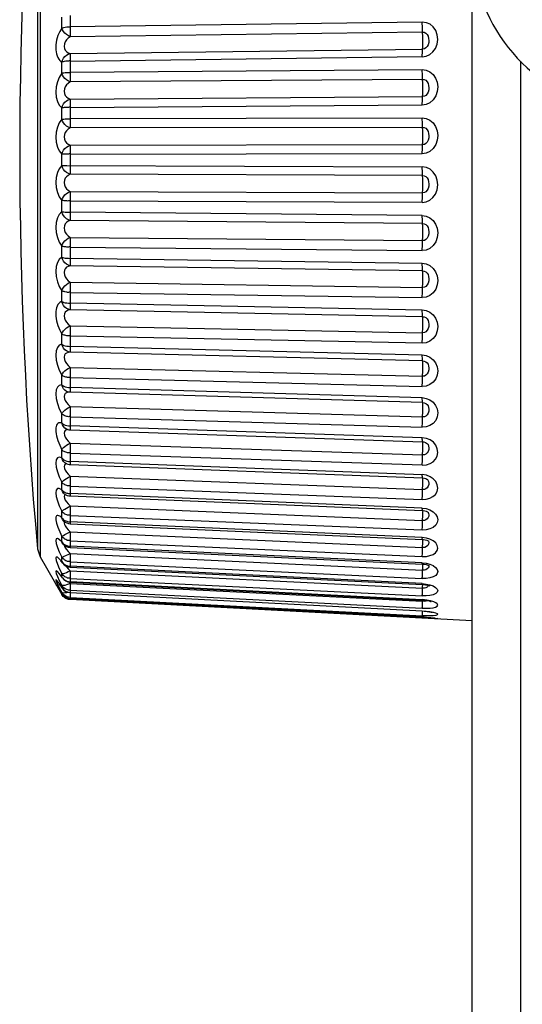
# Model space of a CAD drawing. Header units: millimetres. Extents: x 841 to 1588, y -90 to 564.
# Tile 10 of 39: x 841 to 850, y 225 to 243. Entities that reach past the tile are written whole.
import ezdxf

# ---------------------------------------------------------------- set-up
doc = ezdxf.new("R2010")
doc.units = ezdxf.units.MM
doc.header["$LTSCALE"] = 30.734
doc.layers.get('0').update_dxf_attribs({"linetype": 'CONTINUOUS'})

msp = doc.modelspace()

# ---------------------------------------------------------------- linework, layer by layer
for p, q in [((841.134, 247.573), (841.134, 233.154)), ((841.088, 247.429), (841.088, 233.345)), ((848.828, 216.943), (848.828, 244.085)), ((841.522, 242.572), (841.522, 242.765)), ((841.669, 242.798), (841.669, 242.565)), ((847.943, 242.676), (841.669, 242.596)), ((847.948, 242.499), (841.673, 242.419)), ((841.669, 241.985), (847.943, 242.065)), ((841.673, 242.12), (847.948, 242.2)), ((841.522, 241.768), (841.522, 241.967)), ((841.669, 241.991), (841.669, 241.752)), ((849.689, 241.982), (849.689, 219.045)), ((847.943, 241.83), (841.669, 241.784)), ((847.948, 241.659), (841.673, 241.613)), ((841.673, 241.308), (847.948, 241.353)), ((841.669, 241.16), (847.943, 241.206)), ((841.669, 241.167), (841.669, 240.925)), ((841.522, 240.95), (841.522, 241.151)), ((847.943, 240.968), (841.669, 240.956)), ((847.948, 240.804), (841.673, 240.793)), ((841.673, 240.485), (847.948, 240.496)), ((841.522, 240.125), (841.522, 240.327)), ((841.669, 240.327), (847.943, 240.338)), ((841.669, 240.333), (841.669, 240.091)), ((841.611, 240.123), (847.943, 240.099)), ((847.948, 239.945), (841.673, 239.968)), ((841.673, 239.66), (847.948, 239.637)), ((841.522, 239.303), (841.522, 239.503)), ((841.669, 239.5), (841.669, 239.26)), ((841.669, 239.494), (847.943, 239.471)), ((847.943, 239.234), (841.669, 239.291)), ((847.948, 239.09), (841.673, 239.147)), ((841.673, 238.844), (847.948, 238.786)), ((841.522, 238.492), (841.522, 238.689)), ((841.669, 238.676), (841.669, 238.441)), ((841.669, 238.67), (847.943, 238.613)), ((847.943, 238.38), (841.669, 238.471)), ((847.948, 238.249), (841.673, 238.34)), ((841.673, 238.044), (847.948, 237.953)), ((841.522, 237.702), (841.522, 237.893)), ((841.669, 237.871), (841.669, 237.643)), ((841.669, 237.865), (847.943, 237.774)), ((847.943, 237.548), (841.669, 237.672)), ((847.948, 237.432), (841.673, 237.555)), ((841.522, 236.941), (841.522, 237.124)), ((841.673, 237.269), (847.948, 237.146)), ((841.669, 237.093), (841.669, 236.875)), ((841.669, 237.088), (847.943, 236.964)), ((847.943, 236.748), (841.669, 236.902)), ((847.948, 236.646), (841.673, 236.801)), ((841.673, 236.529), (847.948, 236.374)), ((841.522, 236.218), (841.522, 236.391)), ((841.669, 236.351), (841.669, 236.145)), ((841.669, 236.346), (847.943, 236.191)), ((841.656, 236.087), (841.656, 236.087)), ((841.673, 236.085), (841.656, 236.087)), ((847.943, 235.986), (841.669, 236.17)), ((841.672, 236.087), (841.673, 236.085)), ((847.948, 235.902), (841.673, 236.085)), ((847.943, 235.99), (848.014, 235.977)), ((847.943, 235.961), (847.943, 235.986)), ((847.948, 235.902), (847.946, 235.903)), ((847.948, 235.902), (847.978, 235.897)), ((847.978, 235.897), (848.004, 235.886)), ((848.014, 235.977), (848.078, 235.95)), ((841.673, 235.83), (847.948, 235.646)), ((848.004, 235.886), (848.013, 235.881)), ((848.045, 235.844), (848.055, 235.814)), ((841.522, 235.54), (841.522, 235.701)), ((841.669, 235.653), (841.669, 235.461)), ((841.669, 235.648), (847.943, 235.464)), ((841.534, 235.505), (841.522, 235.54)), ((841.553, 235.474), (841.534, 235.505)), ((841.577, 235.448), (841.553, 235.474)), ((841.622, 235.424), (841.621, 235.424)), ((841.639, 235.487), (841.669, 235.485)), ((847.943, 235.273), (841.669, 235.485)), ((841.672, 235.415), (847.946, 235.204)), ((841.563, 235.359), (841.568, 235.322)), ((841.637, 235.217), (841.673, 235.181)), ((848.017, 235.263), (847.943, 235.276)), ((841.522, 234.915), (841.522, 235.062)), ((841.673, 235.181), (847.948, 234.969)), ((848.02, 235.181), (848.033, 235.169)), ((848.033, 235.169), (848.045, 235.153)), ((841.534, 234.881), (841.522, 234.915)), ((841.639, 234.855), (841.669, 234.853)), ((841.669, 235.007), (841.669, 234.831)), ((841.669, 235.002), (847.943, 234.79)), ((847.943, 234.616), (841.669, 234.852)), ((841.593, 234.818), (841.577, 234.828)), ((841.594, 234.818), (841.593, 234.818)), ((841.671, 234.798), (841.671, 234.797)), ((841.671, 234.797), (847.946, 234.56)), ((841.637, 234.626), (841.673, 234.589)), ((841.673, 234.589), (847.948, 234.352)), ((848.016, 234.607), (847.943, 234.618)), ((848.037, 234.529), (848.044, 234.521)), ((841.522, 234.349), (841.476, 234.372)), ((841.522, 234.349), (841.522, 234.482)), ((841.535, 234.316), (841.522, 234.349)), ((841.669, 234.419), (841.669, 234.268)), ((841.669, 234.415), (847.943, 234.178)), ((841.568, 234.197), (841.583, 234.166)), ((841.571, 234.273), (841.572, 234.273)), ((841.572, 234.273), (841.572, 234.273)), ((841.655, 234.283), (841.669, 234.281)), ((847.943, 234.021), (841.669, 234.28)), ((841.67, 234.239), (841.671, 234.238)), ((841.671, 234.238), (847.945, 233.979)), ((841.522, 233.85), (841.522, 233.965)), ((841.637, 234.097), (841.673, 234.06)), ((841.673, 234.06), (847.948, 233.801)), ((847.943, 234.024), (848.014, 234.013)), ((847.943, 234.003), (847.943, 234.021)), ((841.468, 233.887), (841.453, 233.891)), ((841.522, 233.85), (841.503, 233.866)), ((841.535, 233.819), (841.522, 233.85)), ((841.553, 233.795), (841.535, 233.819)), ((841.548, 233.798), (841.557, 233.791)), ((841.556, 233.792), (841.553, 233.795)), ((841.557, 233.791), (841.556, 233.792)), ((841.669, 233.896), (841.669, 233.765)), ((841.669, 233.893), (847.943, 233.633)), ((847.952, 233.943), (847.952, 233.964)), ((848.033, 233.955), (848.042, 233.949)), ((841.583, 233.704), (841.607, 233.673)), ((841.607, 233.673), (841.637, 233.637)), ((841.637, 233.637), (841.673, 233.6)), ((841.655, 233.777), (841.669, 233.775)), ((847.943, 233.496), (841.669, 233.775)), ((841.67, 233.747), (841.67, 233.744)), ((841.67, 233.744), (847.944, 233.465)), ((841.522, 233.421), (841.522, 233.519)), ((841.669, 233.445), (841.669, 233.339)), ((841.669, 233.441), (847.943, 233.162)), ((841.673, 233.6), (847.948, 233.321)), ((848.015, 233.488), (847.943, 233.498)), ((848.025, 233.449), (848.045, 233.44)), ((848.045, 233.44), (848.053, 233.435)), ((841.088, 233.345), (841.088, 233.299)), ((841.088, 233.298), (841.134, 233.154)), ((841.445, 233.323), (841.477, 233.242)), ((841.534, 233.394), (841.522, 233.421)), ((841.546, 233.379), (841.534, 233.394)), ((841.537, 233.388), (841.546, 233.379)), ((841.546, 233.379), (841.546, 233.379)), ((841.607, 233.286), (841.637, 233.251)), ((841.639, 233.346), (841.669, 233.342)), ((847.943, 233.046), (841.669, 233.342)), ((841.669, 233.322), (841.67, 233.321)), ((841.67, 233.321), (847.944, 233.025)), ((841.134, 233.154), (841.522, 232.481)), ((841.522, 233.069), (841.476, 233.121)), ((841.477, 233.242), (841.522, 233.148)), ((841.522, 233.069), (841.522, 233.148)), ((841.637, 233.251), (841.673, 233.214)), ((841.673, 233.214), (841.671, 233.155)), ((841.673, 233.214), (847.948, 232.919)), ((841.477, 232.948), (841.522, 232.856)), ((841.53, 233.05), (841.538, 233.04)), ((841.538, 233.04), (841.538, 233.04)), ((841.611, 232.998), (841.639, 232.99)), ((841.637, 232.943), (841.673, 232.907)), ((841.639, 232.99), (841.669, 232.986)), ((841.669, 233.069), (841.669, 232.984)), ((841.669, 233.066), (847.943, 232.77)), ((847.943, 232.677), (841.669, 232.986)), ((841.669, 232.973), (847.944, 232.663)), ((847.943, 233.048), (848.014, 233.039)), ((847.946, 232.887), (847.95, 232.977)), ((847.98, 232.917), (847.948, 232.919)), ((848.008, 232.925), (847.98, 232.917)), ((848.014, 233.015), (848.043, 233.006)), ((848.043, 233.006), (848.061, 232.997)), ((848.055, 233.012), (848.058, 232.999)), ((848.061, 232.997), (848.067, 232.993)), ((841.522, 232.797), (841.522, 232.856)), ((841.532, 232.779), (841.522, 232.797)), ((841.522, 232.797), (841.524, 232.79)), ((841.524, 232.79), (841.532, 232.779)), ((841.669, 232.784), (841.669, 232.771)), ((841.669, 232.772), (841.669, 232.709)), ((841.669, 232.771), (847.943, 232.461)), ((841.672, 232.877), (841.67, 232.825)), ((841.673, 232.907), (841.672, 232.877)), ((841.673, 232.907), (847.948, 232.598)), ((841.443, 232.632), (841.44, 232.635)), ((841.454, 232.614), (841.443, 232.632)), ((841.454, 232.614), (841.472, 232.586)), ((841.472, 232.586), (841.493, 232.552)), ((841.496, 232.645), (841.476, 232.676)), ((841.477, 232.734), (841.522, 232.646)), ((841.477, 232.604), (841.522, 232.521)), ((841.522, 232.608), (841.509, 232.626)), ((841.522, 232.608), (841.522, 232.646)), ((841.539, 232.622), (841.522, 232.646)), ((841.534, 232.642), (841.522, 232.646)), ((841.527, 232.598), (841.522, 232.608)), ((841.611, 232.723), (841.639, 232.715)), ((841.639, 232.715), (841.669, 232.711)), ((841.647, 232.706), (841.673, 232.681)), ((847.943, 232.391), (841.669, 232.711)), ((841.669, 232.704), (847.943, 232.384)), ((841.669, 232.569), (841.669, 232.558)), ((841.673, 232.681), (847.948, 232.362)), ((847.943, 232.678), (848.014, 232.67)), ((847.98, 232.595), (847.948, 232.598)), ((848.037, 232.65), (848.063, 232.642)), ((848.063, 232.642), (848.077, 232.636)), ((841.493, 232.552), (841.515, 232.515)), ((841.522, 232.503), (841.515, 232.515)), ((841.515, 232.515), (841.524, 232.5)), ((841.522, 232.503), (841.522, 232.521)), ((841.539, 232.496), (841.522, 232.521)), ((841.534, 232.512), (841.522, 232.521)), ((841.524, 232.5), (841.522, 232.503)), ((841.522, 232.503), (841.539, 232.48)), ((841.534, 232.463), (841.522, 232.481)), ((841.611, 232.532), (841.639, 232.523)), ((841.639, 232.523), (841.669, 232.519)), ((841.639, 232.418), (841.669, 232.414)), ((841.669, 232.56), (841.669, 232.518)), ((841.669, 232.558), (847.943, 232.239)), ((841.669, 232.519), (841.669, 232.516)), ((841.669, 232.516), (847.943, 232.191)), ((841.671, 232.488), (841.669, 232.451)), ((841.669, 232.451), (841.669, 232.438)), ((841.669, 232.438), (841.669, 232.432)), ((841.669, 232.432), (841.669, 232.413)), ((841.669, 232.432), (847.943, 232.106)), ((841.669, 232.413), (847.943, 232.084)), ((841.669, 232.395), (841.669, 232.394)), ((848.828, 232.016), (841.669, 232.392)), ((841.672, 232.516), (841.671, 232.488)), ((848.024, 232.384), (847.943, 232.392)), ((847.944, 232.282), (847.946, 232.332)), ((847.946, 232.332), (847.949, 232.384)), ((847.98, 232.359), (847.948, 232.362)), ((848.088, 232.361), (848.1, 232.356)), ((847.943, 232.191), (847.943, 232.193)), ((848.014, 232.103), (847.943, 232.105)), ((847.943, 232.084), (847.943, 232.085)), ((847.943, 232.085), (847.974, 232.083)), ((847.943, 232.063), (847.944, 232.084)), ((847.944, 232.123), (847.945, 232.16)), ((847.945, 232.16), (847.946, 232.19)), ((848.014, 232.081), (848.02, 232.079)), ((848.06, 232.076), (848.077, 232.075)), ((848.077, 232.075), (848.093, 232.073)), ((848.102, 232.171), (848.122, 232.166)), ((848.121, 232.07), (848.135, 232.069)), ((848.121, 232.07), (848.142, 232.067)), ((848.142, 232.067), (848.158, 232.065)), ((848.158, 232.065), (848.169, 232.063)), ((848.169, 232.063), (848.174, 232.062))]:
    msp.add_line(p, q)
for points in [[(841.522, 242.572), (841.503, 242.543), (841.485, 242.511), (841.468, 242.476), (841.453, 242.439), (841.44, 242.399), (841.43, 242.357), (841.422, 242.315), (841.417, 242.272), (841.415, 242.23), (841.416, 242.188), (841.421, 242.149), (841.428, 242.112), (841.439, 242.078), (841.451, 242.047), (841.467, 242.021), (841.484, 241.998), (841.502, 241.98), (841.522, 241.967)], [(841.522, 242.572), (841.539, 242.578), (841.56, 242.584), (841.584, 242.589), (841.611, 242.593), (841.639, 242.596), (841.669, 242.597)], [(841.673, 242.419), (841.639, 242.435), (841.606, 242.457), (841.577, 242.482), (841.553, 242.511), (841.534, 242.541), (841.522, 242.572)], [(841.669, 242.565), (841.669, 242.533), (841.67, 242.502), (841.671, 242.472), (841.672, 242.444), (841.673, 242.419)], [(847.943, 242.061), (848.014, 242.073), (848.076, 242.102), (848.133, 242.149), (848.178, 242.211), (848.206, 242.288), (848.217, 242.371), (848.209, 242.453), (848.183, 242.53), (848.138, 242.592), (848.08, 242.64), (848.016, 242.669), (847.943, 242.68)], [(847.946, 242.523), (847.945, 242.551), (847.944, 242.581), (847.944, 242.613), (847.943, 242.645), (847.943, 242.676)], [(841.673, 242.419), (841.637, 242.392), (841.608, 242.361), (841.584, 242.328), (841.568, 242.291), (841.563, 242.247), (841.568, 242.207), (841.583, 242.177), (841.607, 242.153), (841.637, 242.134), (841.673, 242.12)], [(847.952, 242.328), (847.952, 242.358), (847.952, 242.389), (847.951, 242.419), (847.95, 242.448), (847.949, 242.475), (847.946, 242.523)], [(847.948, 242.499), (847.978, 242.497), (848.005, 242.483), (848.028, 242.459), (848.045, 242.427), (848.055, 242.389), (848.059, 242.352), (848.056, 242.314), (848.047, 242.275), (848.032, 242.244), (848.008, 242.219), (847.98, 242.204), (847.948, 242.2)], [(847.946, 242.187), (847.949, 242.211), (847.95, 242.227), (847.951, 242.247), (847.952, 242.271), (847.952, 242.299), (847.952, 242.328)], [(841.522, 241.967), (841.535, 242.004), (841.553, 242.038), (841.577, 242.068), (841.606, 242.092), (841.638, 242.11), (841.673, 242.12)], [(841.673, 242.12), (841.672, 242.109), (841.671, 242.092), (841.67, 242.072), (841.669, 242.048), (841.669, 242.018), (841.669, 241.985)], [(847.943, 242.065), (847.943, 242.095), (847.944, 242.123), (847.944, 242.148), (847.945, 242.17), (847.946, 242.187)], [(841.562, 241.976), (841.548, 241.973), (841.534, 241.97), (841.522, 241.967)], [(841.669, 241.991), (841.654, 241.988), (841.64, 241.983), (841.625, 241.981), (841.609, 241.982), (841.593, 241.981), (841.562, 241.976)], [(841.522, 241.768), (841.476, 241.695), (841.443, 241.615), (841.422, 241.524), (841.415, 241.431), (841.423, 241.342), (841.445, 241.263), (841.477, 241.2), (841.522, 241.151)], [(841.522, 241.768), (841.539, 241.773), (841.56, 241.777), (841.584, 241.78), (841.611, 241.782), (841.639, 241.784), (841.669, 241.784)], [(841.673, 241.613), (841.639, 241.628), (841.606, 241.649), (841.577, 241.675), (841.553, 241.704), (841.534, 241.736), (841.522, 241.768)], [(841.669, 241.752), (841.669, 241.721), (841.67, 241.69), (841.671, 241.661), (841.672, 241.635), (841.673, 241.613)], [(847.943, 241.834), (848.014, 241.823), (848.077, 241.794), (848.135, 241.746), (848.18, 241.683), (848.207, 241.609), (848.217, 241.528), (848.21, 241.444), (848.184, 241.365), (848.137, 241.297), (848.077, 241.244), (848.014, 241.214), (847.943, 241.202)], [(847.949, 241.637), (847.946, 241.681), (847.945, 241.707), (847.944, 241.736), (847.944, 241.766), (847.943, 241.798), (847.943, 241.83)], [(841.673, 241.613), (841.637, 241.588), (841.608, 241.559), (841.584, 241.527), (841.568, 241.491), (841.563, 241.448), (841.568, 241.406), (841.583, 241.374), (841.607, 241.347), (841.637, 241.325), (841.673, 241.308)], [(847.948, 241.659), (847.978, 241.657), (848.005, 241.642), (848.028, 241.618), (848.045, 241.586), (848.055, 241.547), (848.059, 241.51), (848.056, 241.471), (848.047, 241.431), (848.032, 241.399), (848.008, 241.373), (847.98, 241.358), (847.948, 241.353)], [(847.952, 241.494), (847.952, 241.524), (847.952, 241.554), (847.951, 241.584), (847.95, 241.612), (847.949, 241.637)], [(847.943, 241.206), (847.943, 241.237), (847.944, 241.267), (847.944, 241.294), (847.945, 241.318), (847.946, 241.338)], [(847.946, 241.338), (847.949, 241.368), (847.95, 241.386), (847.951, 241.409), (847.952, 241.435), (847.952, 241.463), (847.952, 241.494)], [(841.522, 241.151), (841.535, 241.188), (841.553, 241.221), (841.577, 241.252), (841.606, 241.277), (841.638, 241.296), (841.673, 241.308)], [(841.669, 241.166), (841.654, 241.164), (841.64, 241.159), (841.625, 241.157), (841.609, 241.159), (841.593, 241.158), (841.577, 241.157), (841.562, 241.156), (841.548, 241.154), (841.534, 241.153), (841.522, 241.151)], [(841.673, 241.308), (841.672, 241.293), (841.671, 241.274), (841.67, 241.252), (841.669, 241.225), (841.669, 241.194), (841.669, 241.16)], [(841.522, 240.95), (841.476, 240.884), (841.443, 240.809), (841.422, 240.721), (841.415, 240.628), (841.423, 240.538), (841.445, 240.453), (841.477, 240.384), (841.522, 240.327)], [(841.522, 240.95), (841.539, 240.952), (841.56, 240.953), (841.584, 240.955), (841.611, 240.956), (841.639, 240.957), (841.669, 240.957)], [(841.673, 240.793), (841.639, 240.807), (841.606, 240.827), (841.577, 240.853), (841.553, 240.883), (841.534, 240.916), (841.522, 240.95)], [(841.669, 240.925), (841.669, 240.893), (841.67, 240.864), (841.671, 240.836), (841.672, 240.812), (841.673, 240.793)], [(847.943, 240.972), (848.014, 240.96), (848.077, 240.931), (848.135, 240.882), (848.18, 240.818), (848.207, 240.743), (848.217, 240.661), (848.21, 240.576), (848.184, 240.496), (848.137, 240.429), (848.077, 240.376), (848.014, 240.346), (847.943, 240.335)], [(847.949, 240.785), (847.946, 240.824), (847.945, 240.848), (847.944, 240.875), (847.944, 240.905), (847.943, 240.936), (847.943, 240.968)], [(841.673, 240.793), (841.637, 240.771), (841.608, 240.744), (841.584, 240.714), (841.568, 240.679), (841.563, 240.636), (841.568, 240.593), (841.583, 240.559), (841.607, 240.531), (841.637, 240.505), (841.673, 240.485)], [(847.946, 240.478), (847.949, 240.513), (847.95, 240.534), (847.951, 240.559), (847.952, 240.586), (847.952, 240.616), (847.952, 240.647)], [(847.948, 240.804), (847.978, 240.802), (848.005, 240.787), (848.028, 240.763), (848.045, 240.731), (848.055, 240.693), (848.059, 240.655), (848.056, 240.615), (848.047, 240.575), (848.032, 240.542), (848.008, 240.516), (847.98, 240.5), (847.948, 240.496)], [(847.952, 240.647), (847.952, 240.677), (847.952, 240.707), (847.951, 240.735), (847.95, 240.762), (847.949, 240.785)], [(841.522, 240.327), (841.535, 240.363), (841.553, 240.396), (841.577, 240.426), (841.606, 240.452), (841.638, 240.471), (841.673, 240.485)], [(841.673, 240.485), (841.672, 240.467), (841.671, 240.446), (841.67, 240.421), (841.669, 240.393), (841.669, 240.361), (841.669, 240.327)], [(847.943, 240.338), (847.943, 240.37), (847.944, 240.4), (847.944, 240.429), (847.945, 240.455), (847.946, 240.478)], [(841.548, 240.327), (841.534, 240.327), (841.522, 240.327)], [(841.669, 240.333), (841.654, 240.33), (841.64, 240.326), (841.625, 240.324), (841.609, 240.327), (841.593, 240.327), (841.577, 240.327), (841.548, 240.327)], [(841.522, 240.125), (841.476, 240.068), (841.443, 239.998), (841.422, 239.914), (841.415, 239.823), (841.423, 239.731), (841.445, 239.643), (841.477, 239.568), (841.522, 239.503)], [(841.673, 239.968), (841.639, 239.98), (841.606, 240), (841.577, 240.025), (841.553, 240.056), (841.534, 240.09), (841.522, 240.125)], [(841.522, 240.125), (841.539, 240.124), (841.56, 240.124), (841.611, 240.123)], [(847.943, 239.467), (848.014, 239.478), (848.076, 239.507), (848.133, 239.554), (848.178, 239.616), (848.206, 239.694), (848.217, 239.779), (848.209, 239.864), (848.183, 239.943), (848.138, 240.009), (848.08, 240.059), (848.016, 240.09), (847.943, 240.103)], [(841.673, 239.968), (841.637, 239.949), (841.608, 239.925), (841.584, 239.897), (841.568, 239.863), (841.563, 239.821), (841.568, 239.778), (841.583, 239.743), (841.607, 239.712), (841.637, 239.684), (841.673, 239.66)], [(841.669, 240.091), (841.669, 240.06), (841.67, 240.032), (841.671, 240.006), (841.672, 239.985), (841.673, 239.968)], [(847.949, 239.928), (847.946, 239.962), (847.945, 239.983), (847.944, 240.009), (847.944, 240.037), (847.943, 240.068), (847.943, 240.099)], [(847.948, 239.945), (847.978, 239.942), (848.005, 239.928), (848.028, 239.904), (848.045, 239.873), (848.055, 239.835), (848.059, 239.797), (848.056, 239.757), (848.047, 239.717), (848.032, 239.683), (848.008, 239.657), (847.98, 239.641), (847.948, 239.637)], [(847.952, 239.797), (847.952, 239.827), (847.952, 239.856), (847.951, 239.883), (847.95, 239.907), (847.949, 239.928)], [(847.946, 239.616), (847.949, 239.657), (847.95, 239.68), (847.951, 239.706), (847.952, 239.735), (847.952, 239.766), (847.952, 239.797)], [(841.522, 239.503), (841.535, 239.538), (841.553, 239.569), (841.577, 239.6), (841.606, 239.625), (841.638, 239.645), (841.673, 239.66)], [(841.673, 239.66), (841.672, 239.64), (841.671, 239.617), (841.67, 239.59), (841.669, 239.561), (841.669, 239.529), (841.669, 239.494)], [(847.943, 239.471), (847.943, 239.502), (847.944, 239.533), (847.944, 239.564), (847.945, 239.591), (847.946, 239.616)], [(841.669, 239.5), (841.654, 239.497), (841.64, 239.493), (841.625, 239.492), (841.609, 239.495), (841.593, 239.496), (841.577, 239.497), (841.562, 239.498), (841.548, 239.5), (841.534, 239.501), (841.522, 239.503)], [(841.522, 239.303), (841.476, 239.254), (841.443, 239.192), (841.422, 239.112), (841.415, 239.023), (841.423, 238.931), (841.445, 238.841), (841.477, 238.761), (841.522, 238.689)], [(841.673, 239.147), (841.639, 239.158), (841.606, 239.177), (841.577, 239.202), (841.553, 239.232), (841.534, 239.266), (841.522, 239.303)], [(841.522, 239.303), (841.539, 239.3), (841.56, 239.297), (841.584, 239.294), (841.611, 239.293), (841.639, 239.292), (841.669, 239.291)], [(841.669, 239.26), (841.669, 239.23), (841.67, 239.204), (841.671, 239.18), (841.672, 239.161), (841.673, 239.147)], [(847.943, 239.237), (848.014, 239.225), (848.077, 239.195), (848.135, 239.146), (848.18, 239.082), (848.207, 239.007), (848.217, 238.926), (848.21, 238.843), (848.184, 238.765), (848.137, 238.699), (848.077, 238.649), (848.014, 238.619), (847.943, 238.609)], [(847.949, 239.076), (847.946, 239.104), (847.945, 239.123), (847.944, 239.146), (847.944, 239.173), (847.943, 239.202), (847.943, 239.234)], [(841.673, 239.147), (841.637, 239.132), (841.608, 239.111), (841.584, 239.085), (841.568, 239.053), (841.563, 239.012), (841.568, 238.969), (841.583, 238.933), (841.607, 238.901), (841.637, 238.87), (841.673, 238.844)], [(847.948, 239.09), (847.978, 239.087), (848.005, 239.073), (848.028, 239.049), (848.045, 239.019), (848.055, 238.982), (848.059, 238.945), (848.056, 238.906), (848.047, 238.865), (848.032, 238.832), (848.008, 238.805), (847.98, 238.789), (847.948, 238.787)], [(847.952, 238.953), (847.952, 238.983), (847.952, 239.01), (847.951, 239.036), (847.95, 239.058), (847.949, 239.076)], [(847.946, 238.763), (847.949, 238.808), (847.95, 238.834), (847.951, 238.861), (847.952, 238.891), (847.952, 238.922), (847.952, 238.953)], [(841.522, 238.689), (841.535, 238.722), (841.553, 238.752), (841.577, 238.782), (841.606, 238.807), (841.638, 238.828), (841.673, 238.844)], [(841.673, 238.844), (841.672, 238.822), (841.671, 238.796), (841.67, 238.768), (841.669, 238.738), (841.669, 238.705), (841.669, 238.67)], [(847.943, 238.613), (847.943, 238.644), (847.944, 238.676), (847.944, 238.707), (847.945, 238.736), (847.946, 238.763)], [(841.669, 238.676), (841.654, 238.674), (841.64, 238.67), (841.625, 238.669), (841.609, 238.673), (841.593, 238.675), (841.577, 238.676), (841.562, 238.679), (841.548, 238.682), (841.534, 238.685), (841.522, 238.689)], [(841.522, 238.492), (841.476, 238.453), (841.443, 238.398), (841.422, 238.324), (841.415, 238.238), (841.423, 238.147), (841.445, 238.055), (841.477, 237.972), (841.522, 237.893)], [(841.673, 238.34), (841.639, 238.35), (841.606, 238.367), (841.577, 238.391), (841.553, 238.421), (841.534, 238.455), (841.522, 238.492)], [(841.522, 238.492), (841.539, 238.486), (841.56, 238.481), (841.584, 238.477), (841.611, 238.474), (841.639, 238.472), (841.669, 238.471)], [(841.669, 238.441), (841.669, 238.413), (841.67, 238.388), (841.671, 238.367), (841.672, 238.351), (841.673, 238.34)], [(847.943, 238.384), (848.014, 238.371), (848.077, 238.342), (848.135, 238.293), (848.18, 238.231), (848.207, 238.157), (848.217, 238.078), (848.21, 237.997), (848.184, 237.921), (848.137, 237.857), (848.077, 237.808), (848.014, 237.78), (847.943, 237.771)], [(847.949, 238.239), (847.946, 238.26), (847.945, 238.276), (847.944, 238.297), (847.944, 238.322), (847.943, 238.35), (847.943, 238.38)], [(841.673, 238.34), (841.637, 238.328), (841.608, 238.311), (841.584, 238.287), (841.568, 238.258), (841.563, 238.218), (841.568, 238.175), (841.583, 238.139), (841.607, 238.105), (841.637, 238.073), (841.673, 238.044)], [(847.948, 238.249), (847.978, 238.245), (848.005, 238.232), (848.028, 238.21), (848.045, 238.181), (848.055, 238.145), (848.059, 238.108), (848.056, 238.07), (848.047, 238.03), (848.032, 237.997), (848.008, 237.971), (847.98, 237.955), (847.948, 237.953)], [(847.952, 238.125), (847.952, 238.153), (847.952, 238.18), (847.951, 238.203), (847.95, 238.223), (847.949, 238.239)], [(841.522, 237.893), (841.535, 237.923), (841.553, 237.952), (841.577, 237.981), (841.606, 238.006), (841.638, 238.027), (841.673, 238.044)], [(841.673, 238.044), (841.672, 238.019), (841.671, 237.992), (841.67, 237.963), (841.669, 237.932), (841.669, 237.899), (841.669, 237.865)], [(847.946, 237.927), (847.949, 237.977), (847.95, 238.004), (847.951, 238.033), (847.952, 238.063), (847.952, 238.094), (847.952, 238.125)], [(841.577, 237.875), (841.562, 237.878), (841.548, 237.882), (841.534, 237.887), (841.522, 237.893)], [(841.669, 237.871), (841.654, 237.869), (841.64, 237.865), (841.625, 237.865), (841.609, 237.869), (841.577, 237.875)], [(847.943, 237.774), (847.943, 237.805), (847.944, 237.837), (847.944, 237.868), (847.945, 237.899), (847.946, 237.927)], [(841.522, 237.702), (841.503, 237.694), (841.485, 237.682), (841.468, 237.666), (841.453, 237.646), (841.44, 237.621), (841.43, 237.592), (841.422, 237.559), (841.417, 237.523), (841.415, 237.484), (841.416, 237.444), (841.421, 237.401), (841.428, 237.359), (841.439, 237.316), (841.451, 237.274), (841.467, 237.233), (841.484, 237.194), (841.502, 237.158), (841.522, 237.124)], [(841.522, 237.702), (841.539, 237.694), (841.56, 237.687), (841.584, 237.681), (841.611, 237.676), (841.639, 237.673), (841.669, 237.672)], [(841.673, 237.555), (841.639, 237.563), (841.606, 237.579), (841.577, 237.602), (841.553, 237.631), (841.534, 237.665), (841.522, 237.702)], [(841.673, 237.555), (841.637, 237.547), (841.608, 237.532), (841.584, 237.512), (841.568, 237.485), (841.563, 237.447), (841.568, 237.405), (841.583, 237.369), (841.607, 237.334), (841.637, 237.3), (841.673, 237.269)], [(841.669, 237.643), (841.669, 237.617), (841.67, 237.594), (841.671, 237.576), (841.672, 237.563), (841.673, 237.555)], [(847.943, 237.552), (848.014, 237.54), (848.077, 237.51), (848.135, 237.463), (848.18, 237.403), (848.207, 237.332), (848.217, 237.255), (848.21, 237.177), (848.184, 237.104), (848.137, 237.043), (848.077, 236.996), (848.014, 236.969), (847.943, 236.961)], [(847.949, 237.424), (847.946, 237.44), (847.945, 237.453), (847.944, 237.471), (847.944, 237.493), (847.943, 237.52), (847.943, 237.548)], [(847.946, 237.118), (847.949, 237.172), (847.95, 237.2), (847.951, 237.23), (847.952, 237.261), (847.952, 237.291), (847.952, 237.321)], [(847.948, 237.432), (847.978, 237.427), (848.005, 237.415), (848.028, 237.393), (848.045, 237.366), (848.055, 237.332), (848.059, 237.297), (848.056, 237.26), (848.047, 237.221), (848.032, 237.189), (848.008, 237.163), (847.98, 237.148), (847.948, 237.146)], [(847.952, 237.321), (847.952, 237.348), (847.952, 237.373), (847.951, 237.394), (847.95, 237.411), (847.949, 237.424)], [(841.522, 237.124), (841.535, 237.152), (841.553, 237.179), (841.577, 237.206), (841.606, 237.231), (841.638, 237.251), (841.673, 237.269)], [(841.669, 237.093), (841.654, 237.091), (841.64, 237.088), (841.625, 237.088), (841.609, 237.093), (841.593, 237.096), (841.577, 237.1), (841.562, 237.105), (841.548, 237.11), (841.534, 237.117), (841.522, 237.124)], [(841.673, 237.269), (841.672, 237.243), (841.671, 237.214), (841.67, 237.185), (841.669, 237.153), (841.669, 237.121), (841.669, 237.088)], [(847.943, 236.964), (847.943, 236.994), (847.944, 237.025), (847.944, 237.057), (847.945, 237.088), (847.946, 237.118)], [(841.522, 236.941), (841.476, 236.922), (841.443, 236.884), (841.422, 236.823), (841.415, 236.747), (841.423, 236.66), (841.445, 236.568), (841.477, 236.479), (841.522, 236.391)], [(841.522, 236.941), (841.539, 236.93), (841.56, 236.921), (841.584, 236.914), (841.611, 236.908), (841.639, 236.904), (841.669, 236.902)], [(841.673, 236.801), (841.639, 236.807), (841.606, 236.821), (841.577, 236.843), (841.553, 236.871), (841.534, 236.904), (841.522, 236.941)], [(841.673, 236.801), (841.637, 236.796), (841.608, 236.785), (841.584, 236.768), (841.568, 236.744), (841.563, 236.708), (841.568, 236.668), (841.583, 236.632), (841.607, 236.597), (841.637, 236.562), (841.673, 236.529)], [(841.669, 236.875), (841.669, 236.851), (841.67, 236.831), (841.671, 236.815), (841.672, 236.805), (841.673, 236.801)], [(847.943, 236.751), (848.014, 236.739), (848.077, 236.71), (848.135, 236.665), (848.18, 236.607), (848.207, 236.539), (848.217, 236.466), (848.21, 236.392), (848.184, 236.322), (848.137, 236.265), (848.077, 236.221), (848.014, 236.196), (847.943, 236.188)], [(847.949, 236.642), (847.946, 236.651), (847.945, 236.661), (847.944, 236.676), (847.944, 236.696), (847.943, 236.72), (847.943, 236.748)], [(847.948, 236.646), (847.978, 236.642), (848.005, 236.63), (848.028, 236.61), (848.045, 236.584), (848.055, 236.552), (848.059, 236.519), (848.056, 236.484), (848.047, 236.446), (848.032, 236.415), (848.008, 236.39), (847.98, 236.375), (847.948, 236.374)], [(847.952, 236.551), (847.952, 236.576), (847.952, 236.599), (847.951, 236.618), (847.95, 236.632), (847.949, 236.642)], [(841.522, 236.391), (841.535, 236.416), (841.553, 236.441), (841.577, 236.466), (841.606, 236.49), (841.638, 236.51), (841.673, 236.529)], [(841.673, 236.529), (841.672, 236.501), (841.671, 236.471), (841.67, 236.441), (841.669, 236.41), (841.669, 236.377), (841.669, 236.346)], [(847.946, 236.345), (847.949, 236.402), (847.95, 236.431), (847.951, 236.461), (847.952, 236.492), (847.952, 236.522), (847.952, 236.551)], [(841.669, 236.351), (841.654, 236.35), (841.64, 236.347), (841.625, 236.348), (841.609, 236.353), (841.593, 236.357), (841.577, 236.361), (841.562, 236.367), (841.548, 236.374), (841.534, 236.382), (841.522, 236.391)], [(847.943, 236.191), (847.943, 236.22), (847.944, 236.25), (847.944, 236.282), (847.945, 236.314), (847.946, 236.345)], [(841.522, 236.218), (841.476, 236.209), (841.443, 236.179), (841.422, 236.126), (841.415, 236.057), (841.423, 235.973), (841.445, 235.883), (841.477, 235.793), (841.522, 235.701)], [(841.577, 236.122), (841.553, 236.149), (841.534, 236.182), (841.522, 236.218)], [(841.522, 236.218), (841.539, 236.205), (841.56, 236.194), (841.584, 236.184), (841.611, 236.177), (841.639, 236.173), (841.669, 236.171)], [(841.663, 236.086), (841.637, 236.085), (841.608, 236.078), (841.584, 236.064), (841.568, 236.042), (841.563, 236.01)], [(841.656, 236.087), (841.639, 236.09), (841.606, 236.102), (841.577, 236.122)], [(841.669, 236.145), (841.669, 236.123), (841.67, 236.106), (841.671, 236.094), (841.672, 236.087)], [(841.563, 236.01), (841.568, 235.971), (841.583, 235.936), (841.607, 235.901)], [(841.607, 235.901), (841.637, 235.865), (841.673, 235.83)], [(847.95, 235.894), (847.945, 235.91), (847.944, 235.922), (847.944, 235.939), (847.943, 235.961)], [(848.078, 235.95), (848.135, 235.907), (848.18, 235.852), (848.207, 235.788), (848.217, 235.719), (848.209, 235.65), (848.184, 235.585), (848.137, 235.531), (848.077, 235.491), (848.014, 235.468), (847.943, 235.461)], [(847.952, 235.822), (847.952, 235.846), (847.952, 235.866), (847.951, 235.882), (847.95, 235.894)], [(841.522, 235.701), (841.535, 235.723), (841.553, 235.745), (841.577, 235.769), (841.606, 235.791), (841.638, 235.811), (841.673, 235.83)], [(841.673, 235.83), (841.672, 235.801), (841.671, 235.771), (841.67, 235.74), (841.669, 235.709), (841.669, 235.678), (841.669, 235.648)], [(847.946, 235.615), (847.949, 235.675), (847.95, 235.705), (847.951, 235.735), (847.952, 235.766), (847.952, 235.795), (847.952, 235.822)], [(848.055, 235.814), (848.059, 235.783), (848.056, 235.75), (848.047, 235.714), (848.032, 235.684), (848.008, 235.661), (847.98, 235.647), (847.948, 235.646)], [(848.013, 235.881), (848.028, 235.867), (848.045, 235.844)], [(841.522, 235.54), (841.503, 235.544), (841.485, 235.544), (841.468, 235.54), (841.453, 235.532), (841.44, 235.518), (841.43, 235.5), (841.422, 235.478), (841.417, 235.451), (841.415, 235.42), (841.416, 235.385), (841.421, 235.348), (841.428, 235.308), (841.439, 235.267), (841.451, 235.225), (841.467, 235.183), (841.484, 235.142), (841.502, 235.101), (841.522, 235.062)], [(841.669, 235.653), (841.654, 235.652), (841.64, 235.649), (841.625, 235.651), (841.609, 235.656), (841.593, 235.661), (841.577, 235.666), (841.562, 235.673), (841.548, 235.681), (841.534, 235.69), (841.522, 235.701)], [(847.943, 235.464), (847.943, 235.491), (847.944, 235.52), (847.944, 235.552), (847.945, 235.584), (847.946, 235.615)], [(841.522, 235.54), (841.539, 235.525), (841.56, 235.512), (841.584, 235.501), (841.611, 235.493), (841.639, 235.487)], [(841.635, 235.42), (841.608, 235.417), (841.584, 235.406), (841.568, 235.388), (841.563, 235.359)], [(841.621, 235.424), (841.606, 235.43), (841.577, 235.448)], [(841.669, 235.461), (841.669, 235.442), (841.67, 235.428), (841.671, 235.419), (841.672, 235.415), (841.672, 235.415)], [(841.568, 235.322), (841.583, 235.288), (841.607, 235.253), (841.637, 235.217)], [(847.946, 235.204), (847.946, 235.204), (847.945, 235.207), (847.944, 235.216), (847.944, 235.231), (847.943, 235.25), (847.943, 235.273)], [(847.943, 234.788), (848.017, 234.795), (848.08, 234.815), (848.136, 234.848), (848.179, 234.893), (848.206, 234.95), (848.217, 235.014), (848.209, 235.079), (848.184, 235.141), (848.139, 235.194), (848.082, 235.237), (848.017, 235.263)], [(847.946, 235.204), (847.969, 235.201), (847.997, 235.193), (848.02, 235.181)], [(847.952, 235.144), (847.952, 235.165), (847.952, 235.183), (847.951, 235.196), (847.95, 235.203)], [(841.522, 235.062), (841.535, 235.081), (841.553, 235.1), (841.577, 235.122), (841.606, 235.143), (841.638, 235.162), (841.673, 235.181)], [(841.669, 235.007), (841.654, 235.006), (841.64, 235.004), (841.625, 235.005), (841.609, 235.011), (841.593, 235.016), (841.577, 235.022), (841.562, 235.03), (841.548, 235.039), (841.534, 235.05), (841.522, 235.062)], [(841.673, 235.181), (841.672, 235.151), (841.671, 235.12), (841.67, 235.09), (841.669, 235.06), (841.669, 235.03), (841.669, 235.002)], [(847.946, 234.938), (847.949, 234.999), (847.95, 235.03), (847.951, 235.06), (847.952, 235.09), (847.952, 235.118), (847.952, 235.144)], [(848.045, 235.153), (848.055, 235.126), (848.059, 235.097), (848.056, 235.067), (848.047, 235.033), (848.032, 235.005), (848.008, 234.983), (847.98, 234.97), (847.948, 234.97)], [(841.522, 234.915), (841.476, 234.927), (841.443, 234.916), (841.422, 234.88), (841.415, 234.825), (841.423, 234.751), (841.445, 234.667), (841.477, 234.578), (841.522, 234.482)], [(841.522, 234.915), (841.539, 234.898), (841.56, 234.883), (841.584, 234.871), (841.611, 234.861), (841.639, 234.855)], [(841.577, 234.828), (841.553, 234.852), (841.534, 234.881)], [(847.943, 234.79), (847.943, 234.816), (847.944, 234.844), (847.944, 234.874), (847.945, 234.906), (847.946, 234.938)], [(841.61, 234.81), (841.608, 234.81), (841.584, 234.803), (841.568, 234.789), (841.563, 234.763), (841.568, 234.729)], [(841.568, 234.729), (841.583, 234.696), (841.607, 234.662), (841.637, 234.626)], [(841.669, 234.831), (841.669, 234.815), (841.67, 234.804), (841.671, 234.798)], [(841.522, 234.482), (841.535, 234.496), (841.553, 234.513), (841.577, 234.532), (841.606, 234.551), (841.638, 234.57), (841.673, 234.589)], [(841.673, 234.589), (841.672, 234.558), (841.671, 234.527), (841.67, 234.498), (841.669, 234.468), (841.669, 234.44), (841.669, 234.415)], [(847.946, 234.56), (847.945, 234.561), (847.944, 234.567), (847.944, 234.578), (847.943, 234.595), (847.943, 234.616)], [(847.943, 234.175), (848.013, 234.181), (848.076, 234.197), (848.133, 234.227), (848.178, 234.267), (848.206, 234.319), (848.217, 234.378), (848.209, 234.438), (848.183, 234.495), (848.138, 234.543)], [(847.946, 234.56), (847.953, 234.56), (847.98, 234.556), (848.005, 234.548), (848.024, 234.538), (848.037, 234.529)], [(847.946, 234.32), (847.949, 234.382), (847.95, 234.413), (847.951, 234.443), (847.952, 234.471), (847.952, 234.498), (847.952, 234.522)], [(848.044, 234.521), (848.055, 234.495), (848.059, 234.469), (848.056, 234.442), (848.047, 234.41), (848.032, 234.384), (848.008, 234.364), (847.98, 234.352), (847.948, 234.352)], [(847.952, 234.522), (847.952, 234.541), (847.952, 234.556), (847.951, 234.56)], [(848.138, 234.543), (848.081, 234.582), (848.016, 234.607)], [(841.476, 234.372), (841.443, 234.371), (841.422, 234.344), (841.415, 234.296), (841.423, 234.229), (841.445, 234.149), (841.477, 234.062), (841.522, 233.965)], [(841.669, 234.419), (841.654, 234.418), (841.64, 234.417), (841.625, 234.419), (841.609, 234.425), (841.593, 234.431), (841.577, 234.437), (841.562, 234.446), (841.548, 234.456), (841.534, 234.468), (841.522, 234.482)], [(841.522, 234.349), (841.534, 234.335), (841.547, 234.323), (841.562, 234.313), (841.577, 234.304), (841.593, 234.297), (841.609, 234.291), (841.624, 234.286), (841.64, 234.283), (841.655, 234.283)], [(841.572, 234.273), (841.553, 234.29), (841.535, 234.316)], [(847.943, 234.178), (847.943, 234.201), (847.944, 234.227), (847.944, 234.256), (847.945, 234.288), (847.946, 234.32)], [(841.589, 234.262), (841.584, 234.261), (841.568, 234.25), (841.563, 234.228), (841.568, 234.197)], [(841.583, 234.166), (841.607, 234.133), (841.637, 234.097)], [(841.669, 234.268), (841.669, 234.254), (841.67, 234.244), (841.67, 234.239)], [(841.522, 233.965), (841.535, 233.976), (841.553, 233.99), (841.577, 234.006), (841.606, 234.024), (841.638, 234.041), (841.673, 234.06)], [(841.669, 233.896), (841.654, 233.896), (841.64, 233.895), (841.625, 233.898), (841.609, 233.904), (841.593, 233.91), (841.577, 233.917), (841.562, 233.927), (841.548, 233.938), (841.534, 233.951), (841.522, 233.965)], [(841.673, 234.06), (841.672, 234.029), (841.671, 233.999), (841.67, 233.97), (841.669, 233.942), (841.669, 233.916), (841.669, 233.893)], [(847.945, 233.979), (847.944, 233.981), (847.944, 233.989), (847.943, 234.003)], [(847.945, 233.979), (847.956, 233.978), (847.987, 233.973), (848.013, 233.965), (848.033, 233.955)], [(848.014, 234.013), (848.077, 233.991), (848.135, 233.958)], [(841.453, 233.891), (841.44, 233.89), (841.43, 233.885), (841.422, 233.874), (841.417, 233.859), (841.415, 233.839), (841.416, 233.814), (841.421, 233.785), (841.428, 233.753), (841.439, 233.718), (841.451, 233.68)], [(841.503, 233.866), (841.485, 233.878), (841.468, 233.887)], [(841.522, 233.85), (841.534, 233.835), (841.547, 233.822), (841.562, 233.81), (841.577, 233.801), (841.593, 233.793), (841.609, 233.787), (841.624, 233.781), (841.64, 233.778), (841.655, 233.777)], [(841.558, 233.794), (841.549, 233.798), (841.548, 233.798)], [(848.135, 233.958), (848.18, 233.915), (848.207, 233.867), (848.217, 233.815), (848.21, 233.764), (848.184, 233.717), (848.137, 233.678), (848.077, 233.65), (848.014, 233.634), (847.943, 233.631)], [(847.946, 233.768), (847.949, 233.831), (847.95, 233.861), (847.951, 233.891), (847.952, 233.918), (847.952, 233.943)], [(848.047, 233.853), (848.032, 233.829), (848.008, 233.811), (847.98, 233.8), (847.948, 233.801)], [(848.042, 233.949), (848.045, 233.947), (848.049, 233.942), (848.049, 233.943)], [(848.049, 233.943), (848.055, 233.929), (848.059, 233.905), (848.056, 233.881), (848.047, 233.853)], [(841.451, 233.68), (841.467, 233.641), (841.484, 233.601), (841.502, 233.56), (841.522, 233.519)], [(841.571, 233.78), (841.568, 233.779), (841.563, 233.761), (841.568, 233.733), (841.583, 233.704)], [(841.669, 233.765), (841.669, 233.753), (841.67, 233.747)], [(847.943, 233.633), (847.943, 233.654), (847.944, 233.678), (847.944, 233.706), (847.945, 233.736), (847.946, 233.768)], [(841.522, 233.421), (841.476, 233.464), (841.443, 233.482), (841.422, 233.474), (841.415, 233.444), (841.423, 233.392), (841.445, 233.323)], [(841.522, 233.519), (841.535, 233.526), (841.553, 233.537), (841.577, 233.55)], [(841.669, 233.444), (841.654, 233.444), (841.64, 233.444), (841.625, 233.447), (841.609, 233.453), (841.593, 233.46), (841.577, 233.468), (841.562, 233.478), (841.548, 233.49), (841.534, 233.504), (841.522, 233.519)], [(841.577, 233.55), (841.638, 233.582), (841.673, 233.6)], [(841.673, 233.6), (841.672, 233.569), (841.671, 233.539), (841.67, 233.511), (841.669, 233.485), (841.669, 233.461), (841.669, 233.441)], [(847.944, 233.465), (847.944, 233.465), (847.944, 233.47), (847.943, 233.481), (847.943, 233.496)], [(847.943, 233.16), (848.015, 233.163), (848.078, 233.175), (848.135, 233.197), (848.18, 233.227), (848.207, 233.266), (848.217, 233.31), (848.208, 233.357), (848.181, 233.402), (848.136, 233.439)], [(847.944, 233.465), (847.961, 233.464), (847.996, 233.458), (848.025, 233.449)], [(847.946, 233.289), (847.949, 233.352), (847.95, 233.381), (847.951, 233.409), (847.952, 233.435), (847.952, 233.458), (847.952, 233.465)], [(848.136, 233.439), (848.079, 233.468), (848.015, 233.488)], [(841.522, 233.421), (841.539, 233.4), (841.56, 233.381), (841.584, 233.365), (841.611, 233.354), (841.639, 233.346)], [(841.523, 233.4), (841.527, 233.397), (841.537, 233.388)], [(841.564, 233.361), (841.568, 233.342), (841.583, 233.315), (841.607, 233.286)], [(841.669, 233.342), (841.669, 233.33), (841.669, 233.322)], [(847.943, 233.162), (847.943, 233.18), (847.944, 233.203), (847.944, 233.229), (847.945, 233.258), (847.946, 233.289)], [(848.019, 233.336), (847.988, 233.321), (847.948, 233.321)], [(848.053, 233.438), (848.055, 233.431), (848.058, 233.409), (848.054, 233.381), (848.042, 233.358), (848.019, 233.336)], [(841.476, 233.121), (841.443, 233.148), (841.422, 233.151), (841.415, 233.13), (841.423, 233.086), (841.445, 233.024), (841.477, 232.948)], [(841.522, 233.148), (841.535, 233.151), (841.553, 233.158)], [(841.625, 233.072), (841.609, 233.078), (841.593, 233.085), (841.577, 233.094), (841.562, 233.105), (841.548, 233.117), (841.534, 233.132), (841.522, 233.148)], [(841.553, 233.158), (841.606, 233.182), (841.638, 233.197), (841.673, 233.214)], [(841.671, 233.155), (841.67, 233.129), (841.669, 233.104), (841.669, 233.083), (841.669, 233.066)], [(841.501, 233.081), (841.501, 233.081), (841.507, 233.076), (841.517, 233.065), (841.53, 233.05)], [(841.522, 233.069), (841.539, 233.046), (841.56, 233.027), (841.584, 233.01), (841.611, 232.998)], [(841.538, 233.04), (841.534, 233.045), (841.522, 233.069)], [(841.589, 232.996), (841.607, 232.976), (841.637, 232.943)], [(841.669, 233.069), (841.654, 233.069), (841.64, 233.069), (841.625, 233.072)], [(841.669, 232.986), (841.669, 232.977), (841.669, 232.973), (841.669, 232.973)], [(847.944, 233.025), (847.944, 233.027), (847.943, 233.034), (847.943, 233.046)], [(848.135, 232.997), (848.18, 232.965), (848.207, 232.93), (848.217, 232.893), (848.21, 232.857), (848.184, 232.824), (848.137, 232.798), (848.077, 232.779), (848.014, 232.77), (847.943, 232.769)], [(847.944, 233.025), (847.975, 233.022), (848.014, 233.015)], [(847.95, 232.977), (847.951, 233.004), (847.952, 233.024)], [(848.059, 232.996), (848.056, 232.979), (848.047, 232.957), (848.032, 232.939), (848.008, 232.925)], [(848.014, 233.039), (848.077, 233.022), (848.135, 232.997)], [(841.522, 232.797), (841.476, 232.857), (841.443, 232.894), (841.422, 232.906), (841.415, 232.895), (841.423, 232.86), (841.445, 232.805), (841.477, 232.734)], [(841.465, 232.689), (841.443, 232.721), (841.422, 232.743), (841.415, 232.742), (841.423, 232.715)], [(841.478, 232.847), (841.48, 232.845), (841.487, 232.837), (841.497, 232.825), (841.509, 232.809), (841.524, 232.79)], [(841.522, 232.856), (841.535, 232.855), (841.553, 232.859), (841.577, 232.866), (841.606, 232.877), (841.638, 232.89), (841.673, 232.907)], [(841.577, 232.8), (841.562, 232.811), (841.548, 232.824), (841.534, 232.839), (841.522, 232.856)], [(841.532, 232.779), (841.539, 232.773), (841.56, 232.753), (841.584, 232.736), (841.611, 232.723)], [(841.669, 232.772), (841.654, 232.773), (841.64, 232.774), (841.625, 232.777), (841.609, 232.784), (841.593, 232.791), (841.577, 232.8)], [(841.67, 232.825), (841.669, 232.803), (841.669, 232.784)], [(847.943, 232.77), (847.943, 232.785), (847.944, 232.805), (847.944, 232.829), (847.945, 232.857), (847.946, 232.887)], [(841.435, 232.643), (841.422, 232.663), (841.415, 232.672), (841.423, 232.655), (841.445, 232.617)], [(841.423, 232.715), (841.445, 232.668), (841.477, 232.604)], [(841.434, 232.646), (841.43, 232.651), (841.429, 232.652), (841.432, 232.648), (841.435, 232.643), (841.44, 232.635), (841.447, 232.626), (841.454, 232.614)], [(841.46, 232.697), (841.455, 232.701), (841.455, 232.701), (841.459, 232.697), (841.465, 232.689)], [(841.465, 232.689), (841.474, 232.677), (841.484, 232.663), (841.496, 232.645), (841.509, 232.626), (841.523, 232.604), (841.527, 232.598)], [(841.493, 232.552), (841.476, 232.579), (841.472, 232.586)], [(841.522, 232.608), (841.539, 232.583), (841.56, 232.562), (841.584, 232.545), (841.611, 232.532)], [(841.577, 232.646), (841.553, 232.641), (841.534, 232.642)], [(841.584, 232.584), (841.56, 232.601), (841.539, 232.622)], [(841.673, 232.681), (841.639, 232.666), (841.606, 232.654), (841.577, 232.646)], [(841.669, 232.558), (841.639, 232.562), (841.611, 232.571), (841.584, 232.584)], [(841.669, 232.711), (841.669, 232.705), (841.669, 232.704)], [(841.67, 232.604), (841.669, 232.584), (841.669, 232.569)], [(841.673, 232.681), (841.672, 232.653), (841.67, 232.604)], [(847.944, 232.663), (847.944, 232.664), (847.943, 232.667), (847.943, 232.677)], [(848.135, 232.635), (848.18, 232.61), (848.207, 232.581), (848.217, 232.552), (848.21, 232.524), (848.184, 232.499), (848.137, 232.48), (848.077, 232.466), (848.014, 232.46), (847.943, 232.46)], [(847.944, 232.663), (847.959, 232.662), (848.001, 232.657), (848.037, 232.65)], [(847.945, 232.538), (847.949, 232.627), (847.95, 232.663)], [(848.055, 232.644), (848.047, 232.629), (848.032, 232.614), (848.008, 232.602), (847.98, 232.595)], [(848.014, 232.67), (848.077, 232.656), (848.135, 232.635)], [(841.522, 232.481), (841.535, 232.469), (841.553, 232.462), (841.556, 232.462)], [(841.577, 232.51), (841.553, 232.509), (841.534, 232.512)], [(841.577, 232.422), (841.562, 232.434), (841.548, 232.448), (841.534, 232.463)], [(841.584, 232.458), (841.56, 232.475), (841.539, 232.496)], [(841.539, 232.479), (841.56, 232.457), (841.584, 232.44), (841.611, 232.427), (841.639, 232.418)], [(841.631, 232.523), (841.606, 232.515), (841.577, 232.51)], [(841.647, 232.394), (841.64, 232.396), (841.625, 232.4), (841.609, 232.405), (841.593, 232.413), (841.577, 232.422)], [(841.669, 232.432), (841.639, 232.436), (841.611, 232.444), (841.584, 232.458)], [(841.669, 232.392), (841.654, 232.393), (841.647, 232.394)], [(847.943, 232.461), (847.943, 232.474), (847.944, 232.491), (847.944, 232.512), (847.945, 232.538)], [(847.943, 232.384), (847.943, 232.385), (847.943, 232.391)], [(847.943, 232.384), (847.975, 232.382), (848.023, 232.376)], [(847.943, 232.238), (848.016, 232.237), (848.08, 232.24), (848.136, 232.247), (848.18, 232.259), (848.207, 232.275), (848.218, 232.294), (848.209, 232.315), (848.185, 232.336), (848.145, 232.355), (848.091, 232.371), (848.024, 232.384)], [(847.943, 232.239), (847.943, 232.248), (847.944, 232.262), (847.944, 232.282)], [(848.032, 232.374), (848.032, 232.374), (848.008, 232.364), (847.98, 232.359)], [(848.023, 232.376), (848.062, 232.368), (848.088, 232.361)], [(847.943, 232.194), (848.014, 232.188), (848.077, 232.18), (848.135, 232.169)], [(847.943, 232.191), (847.977, 232.188), (848.03, 232.183)], [(847.943, 232.106), (847.943, 232.112), (847.944, 232.123)], [(847.943, 232.084), (847.974, 232.083), (848.02, 232.079)], [(848.135, 232.169), (848.18, 232.156), (848.207, 232.143), (848.217, 232.13), (848.21, 232.119), (848.184, 232.111), (848.137, 232.105), (848.077, 232.103), (848.014, 232.103)], [(848.02, 232.079), (848.06, 232.076), (848.093, 232.073), (848.121, 232.07)], [(848.03, 232.183), (848.071, 232.177), (848.102, 232.171)], [(848.135, 232.069), (848.18, 232.063), (848.207, 232.058), (848.217, 232.054), (848.21, 232.052), (848.184, 232.051), (848.137, 232.053)]]:
    msp.add_lwpolyline(points)
for centre, radius, start, end in [((919.754, 240.364), 78.982, 174.86736, 185.13264), ((851.828, 244.085), 3, 180, 256.6398), ((841.678, 235.595), 0.18, 251.7122, 268.0702), ((841.678, 234.977), 0.18, 242.0369, 267.8404), ((841.678, 234.418), 0.18, 233.7133, 267.6342), ((841.678, 233.924), 0.18, 227.3203, 267.454), ((841.678, 233.501), 0.18, 222.5608, 267.3018), ((841.678, 233.152), 0.18, 218.5757, 267.179), ((841.678, 232.883), 0.18, 215.4448, 267.0872), ((841.678, 232.696), 0.18, 212.9899, 267.0272), ((841.678, 232.593), 0.18, 211.077, 266.9997)]:
    msp.add_arc(centre, radius, start, end)

doc.saveas('drawing.dxf')
